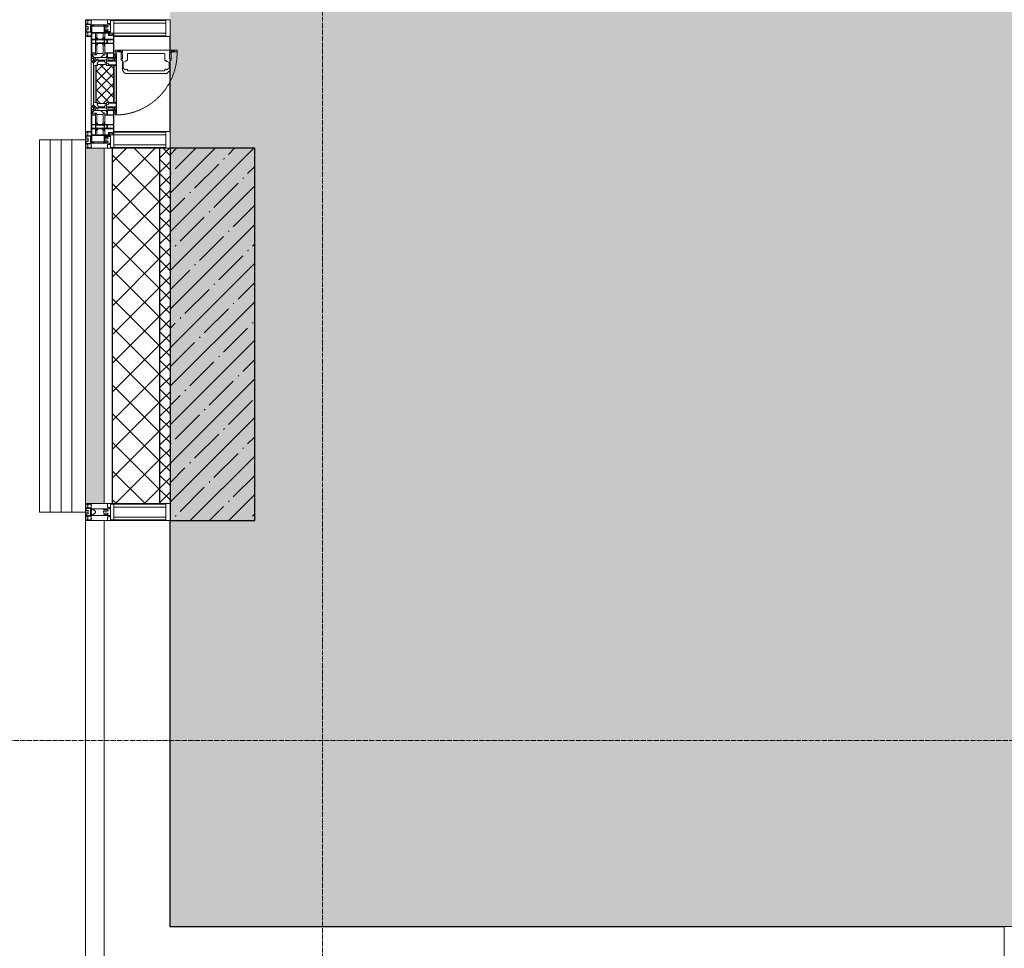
# Model space of a CAD drawing. Header units: millimetres. Extents: x -521669 to 178656, y -69521 to 500758.
# Tile 64 of 256: x -193197 to -190288, y 458799 to 461543. Entities that reach past the tile are written whole.
import ezdxf

# ---------------------------------------------------------------- set-up
doc = ezdxf.new("R2010")
doc.units = ezdxf.units.MM
doc.linetypes.add('-D1-02х01', pattern=[3, 2, -1])
doc.linetypes.add('-D1d1-15x02', pattern=[19, 15, -2, 0, -2])
for name, color, linetype, lineweight in [('_0', 7, 'Continuous', 13), ('A-DETL-GENF', 7, 'Continuous', 5), ('A-DETL-MBND', 7, 'Continuous', 9), ('A-GLAZ', 7, 'Continuous', 5), ('A-GLAZ-CURT', 8, 'Continuous', 5), ('A-GLAZ-CWMG', 8, 'Continuous', 5), ('A-WALL', 7, 'Continuous', 5), ('A-WALL-FNSH', 8, 'Continuous', 5), ('I-WALL', 7, 'Continuous', 5), ('S-COLS', 7, 'Continuous', 5), ('S-GRID', 7, 'Continuous', 5)]:
    doc.layers.add(name, color=color, linetype=linetype, lineweight=lineweight)

# ---------------------------------------------------------------- blocks, each defined once
blk = doc.blocks.new('Rectangular Mullion - 50Wx250H-V6-50_AS_M_L34')
at = {"layer": 'A-DETL-GENF'}
for p, q in [((-25, 84), (-25, 250)), ((-25, 250), (0, 250)), ((-23, 237.3), (0, 237.3)), ((-23, 237.3), (-23, 84)), ((-14.9, 84), (-14.9, 237.3)), ((25, 250), (0, 250)), ((23, 237.3), (0, 237.3)), ((14.9, 84), (14.9, 237.3)), ((23, 237.3), (23, 73.6)), ((25, 65.2), (25, 250)), ((0, 84), (-15, 84)), ((-0.5, 73.6), (-15, 73.6)), ((-10, 71.3), (-12, 71.3)), ((-10, 57.4), (-10, 71.3)), ((-7, 65.2), (-5.9, 67.3)), ((-7, 65.2), (-7, 57)), ((-4.1, 67.3), (-5.9, 67.3)), ((-4.1, 67.3), (-2.9, 65.1)), ((-2.9, 65.1), (-2.9, 57)), ((0, 84), (23, 84)), ((0.5, 73.6), (23, 73.6)), ((4.1, 67.3), (2.9, 65.1)), ((2.9, 65.1), (2.9, 57)), ((4.1, 67.3), (5.9, 67.3)), ((7, 65.2), (5.9, 67.3)), ((7, 65.2), (7, 54.7)), ((10, 71.3), (14, 71.3)), ((10, 53), (10, 71.3)), ((14, 71.3), (14, 65.2)), ((14, 65.2), (25, 65.2)), ((8.7, 53), (7, 54.7)), ((8.7, 53), (10, 53)), ((10, 53), (10, 17)), ((-23.8, 14.6), (-25, 14.2)), ((-25, 0), (-25, 14.2)), ((-23.8, 17), (-23.8, 14.6)), ((-22.5, 10.6), (-23.8, 14.6)), ((-22.5, 10.6), (-23.7, 9.9)), ((-23.7, 1.3), (-23.7, 9.9)), ((-23.7, 1.3), (-11.8, 1.3)), ((-23.2, 10.2), (-22.5, 8)), ((-22.5, 8), (-22.5, 4.5)), ((-21.3, 4.5), (-22.5, 4.5)), ((-22.3, 17), (-22.3, 16)), ((-22.3, 16), (-21.3, 16)), ((-19.9, 17), (-21.3, 16)), ((-21.3, 4.5), (-21.3, 6.5)), ((-21.3, 6.5), (-14.2, 6.5)), ((-7.4, 16.6), (-18.4, 16.6)), ((-14.2, 6.5), (-14.2, 4.5)), ((-13.2, 4.5), (-14.2, 4.5)), ((-13.2, 4.5), (-12.2, 7.2)), ((-12.7, 7.6), (-11.3, 11.4)), ((-12.7, 7.6), (-11.8, 6.9)), ((-12.2, 9), (-12.2, 14.8)), ((-12.2, 14.8), (0, 14.8)), ((-11.8, 1.3), (-11.8, 6.9)), ((-10.5, 11.2), (-11.3, 11.4)), ((-10.5, 1.5), (-10.5, 11.2)), ((-4.8, 1.5), (-10.5, 1.5)), ((0, 8), (-4.8, 8)), ((-4.8, 1.5), (-4.8, 8)), ((-2.6, 16.8), (0, 16.8)), ((2.6, 16.8), (0, 16.8)), ((0, 14.8), (0, 16.8)), ((0, 14.8), (0, 16.8)), ((12.2, 14.8), (0, 14.8)), ((0, 0), (0, 8)), ((0, 8), (4.8, 8)), ((0, 0), (0, 8)), ((4.8, 1.5), (4.8, 8)), ((4.8, 1.5), (10.5, 1.5)), ((8.5, 23), (6, 25.5)), ((6, 18), (7.4, 18)), ((7.4, 18), (7.4, 16.6)), ((7.4, 16.6), (18.4, 16.6)), ((7.5, 18.5), (8.5, 18.5)), ((7.5, 17), (7.5, 18.5)), ((10, 17), (7.5, 17)), ((8.5, 18.5), (8.5, 23)), ((10.5, 11.2), (11.3, 11.4)), ((10.5, 1.5), (10.5, 11.2)), ((12.7, 7.6), (11.3, 11.4)), ((12.7, 7.6), (11.8, 6.9)), ((11.8, 1.3), (11.8, 6.9)), ((23.7, 1.3), (11.8, 1.3)), ((12.2, 9), (12.2, 14.8)), ((13.2, 4.5), (12.2, 7.2)), ((13.2, 4.5), (14.2, 4.5)), ((21.3, 6.5), (14.2, 6.5)), ((14.2, 6.5), (14.2, 4.5)), ((18.4, 16.6), (19, 17.6)), ((19, 17.6), (21.3, 16)), ((22.3, 16), (21.3, 16)), ((21.3, 4.5), (21.3, 6.5)), ((21.3, 4.5), (22.5, 4.5)), ((22.3, 17), (22.3, 16)), ((22.3, 17), (23.8, 17)), ((22.5, 10.6), (23.8, 14.6)), ((22.5, 10.6), (23.7, 9.9)), ((23.2, 10.2), (22.5, 8)), ((22.5, 8), (22.5, 4.5)), ((23.7, 1.3), (23.7, 9.9)), ((23.8, 17), (23.8, 14.6)), ((23.8, 14.6), (25, 14.2)), ((25, 0), (25, 14.2)), ((-25, 0), (0, 0)), ((25, 0), (0, 0))]:
    blk.add_line(p, q, dxfattribs=at)
for centre, start, end in [((-0.5, 73.1), 360, 90), ((0.5, 73.1), 90, 180)]:
    blk.add_arc(centre, 0.5, start, end, dxfattribs=at)
blk = doc.blocks.new('Rectangular Mullion - R_StandardFrame_50Wx250H-4796332-50_AS_M_L34')
at = {"layer": 'A-GLAZ-CWMG', "lineweight": 9}
for p, q in [((-25, -17), (-25, 0)), ((-25, 0), (25, 0)), ((25, 0), (25, -250)), ((-25, -250), (-25, -84)), ((25, -250), (-25, -250))]:
    blk.add_line(p, q, dxfattribs=at)
blk = doc.blocks.new('Rectangular Mullion - R_StandardFrame_50Wx250H-3574707-50_AS_M_L34')
at = {"layer": 'A-GLAZ-CWMG'}
blk.add_line((-500, -500), (1965, -500), dxfattribs=at)
blk = doc.blocks.new('Rectangular Mullion - R_StandardFrame_50Wx250H-4800237-50_AS_M_L34')
at = {"layer": 'A-GLAZ-CWMG', "lineweight": 9}
for p, q in [((-25, 0), (-25, 250)), ((-25, 250), (25, 250)), ((25, 250), (25, 0)), ((25, 0), (-25, 0))]:
    blk.add_line(p, q, dxfattribs=at)
blk = doc.blocks.new('A_PAN_Створка - 383мм-V19-50_AS_M_L34')
at = {"layer": 'A-GLAZ-CURT'}
h = blk.add_hatch(dxfattribs=at)
h.set_pattern_fill('FP_14', color=256, style=0, pattern_type=2)
h.set_pattern_definition([(315, (-1990, -750), (14.14214, 14.14214), []), (45, (-1990, -750), (-14.14214, 14.14214), [])])
h.paths.add_polyline_path([(-57.2, -36.4), (-57.2, -60.8), (-54.6, -63.4), (-53.6, -82.7), (54.6, -81.8), (55.5, -62.5), (57.2, -60.8), (57.2, -36.4), (54.9, -34.1), (54.5, -31.8), (-54.5, -31.8), (-54.9, -34.1)])
at = {"layer": 'A-DETL-GENF'}
for p, q in [((-70, -32.1), (-61.4, -23.5)), ((61.4, -23.5), (-61.4, -23.5)), ((-54.9, -25.8), (-53.9, -24.8)), ((-54.9, -29.5), (-54.9, -25.8)), ((-53.9, -24.8), (53.9, -24.8)), ((54.9, -25.8), (53.9, -24.8)), ((54.9, -29.5), (54.9, -25.8)), ((70, -32.1), (61.4, -23.5)), ((-70, -62.5), (-70, -32.1)), ((-67.8, -38.3), (-65.7, -37.4)), ((-67.8, -55.7), (-67.8, -38.3)), ((-66, -56.5), (-67.8, -55.7)), ((-66, -56.5), (-62, -59.1)), ((-65.7, -37.4), (-60.8, -34.7)), ((-60.8, -34.7), (-57.3, -35.9)), ((-55.2, -33.8), (-57.3, -35.9)), ((-54.9, -34.1), (-57.2, -36.4)), ((-57.2, -36.4), (-57.2, -60.8)), ((-55.2, -33.8), (-54.8, -31.5)), ((-53.9, -30.5), (-54.9, -29.5)), ((-54.5, -31.8), (-54.9, -34.1)), ((0, -31.5), (-54.8, -31.5)), ((54.5, -31.8), (-54.5, -31.8)), ((53.9, -30.5), (-53.9, -30.5)), ((0, -31.5), (54.8, -31.5)), ((53.9, -30.5), (54.9, -29.5)), ((54.9, -34.1), (54.5, -31.8)), ((55.2, -33.8), (54.8, -31.5)), ((57.2, -36.4), (54.9, -34.1)), ((55.2, -33.8), (57.3, -35.9)), ((57.2, -60.8), (57.2, -36.4)), ((60.8, -34.7), (57.3, -35.9)), ((65.7, -37.4), (60.8, -34.7)), ((66, -56.5), (62, -59.1)), ((67.8, -38.3), (65.7, -37.4)), ((66, -56.5), (67.8, -55.7)), ((67.8, -55.7), (67.8, -38.3)), ((70, -62.5), (70, -32.1)), ((-73.9, -62.5), (-70, -62.5)), ((-73.9, -87.5), (-73.9, -62.5)), ((-69.4, -66.5), (-73.9, -66.5)), ((-73.9, -81.5), (-69.4, -81.5)), ((-69.4, -85.5), (-73.9, -85.5)), ((-69.4, -81.5), (-69.4, -66.5)), ((-69.4, -90.3), (-69.4, -85.5)), ((-61.7, -62.5), (-67.9, -62.5)), ((-67.9, -62.5), (-67.9, -89.3)), ((-62, -59.1), (-60.7, -61)), ((-61.7, -64.9), (-61.7, -62.5)), ((-60.1, -67.7), (-61.7, -64.9)), ((-60.7, -61), (-57.4, -61)), ((-56.4, -67.7), (-60.1, -67.7)), ((-57.4, -61), (-54.9, -63.5)), ((-57.2, -60.8), (-54.6, -63.4)), ((-56.4, -89.4), (-56.4, -67.7)), ((-54.9, -63.5), (-54.9, -81.9)), ((-54.9, -81.9), (-53.8, -83)), ((-54.9, -85.6), (-53.9, -84.6)), ((-54.9, -89.3), (-54.9, -85.6)), ((-54.6, -63.4), (-54.6, -81.8)), ((-54.6, -81.8), (-53.6, -82.7)), ((-53.9, -84.6), (53.9, -84.6)), ((53.8, -83), (-53.8, -83)), ((-53.6, -82.7), (53.6, -82.7)), ((53.6, -82.7), (54.6, -81.8)), ((54.9, -81.9), (53.8, -83)), ((54.9, -85.6), (53.9, -84.6)), ((54.6, -63.4), (57.2, -60.8)), ((54.6, -81.8), (54.6, -63.4)), ((57.4, -61), (54.9, -63.5)), ((54.9, -63.5), (54.9, -81.9)), ((54.9, -89.3), (54.9, -85.6)), ((56.4, -67.7), (60.1, -67.7)), ((56.4, -89.4), (56.4, -67.7)), ((60.7, -61), (57.4, -61)), ((60.1, -67.7), (61.7, -64.9)), ((62, -59.1), (60.7, -61)), ((61.7, -62.5), (67.9, -62.5)), ((61.7, -64.9), (61.7, -62.5)), ((67.9, -62.5), (67.9, -89.3)), ((69.4, -66.5), (73.9, -66.5)), ((69.4, -81.5), (69.4, -66.5)), ((73.9, -81.5), (69.4, -81.5)), ((69.4, -85.5), (73.9, -85.5)), ((69.4, -90.3), (69.4, -85.5)), ((73.9, -62.5), (70, -62.5)), ((73.9, -87.5), (73.9, -62.5)), ((-91.5, -87.5), (-73.9, -87.5)), ((-91.5, -92), (-91.5, -87.5)), ((-91.5, -92), (91.5, -92)), ((-83.4, -90.3), (-83.4, -87.5)), ((-83.4, -90.3), (-69.4, -90.3)), ((-67.9, -89.3), (-66.9, -90.3)), ((-66.9, -90.3), (-57.4, -90.3)), ((-57.4, -90.3), (-56.4, -89.4)), ((-53.9, -90.3), (-54.9, -89.3)), ((53.9, -90.3), (-53.9, -90.3)), ((53.9, -90.3), (54.9, -89.3)), ((57.4, -90.3), (56.4, -89.4)), ((66.9, -90.3), (57.4, -90.3)), ((67.9, -89.3), (66.9, -90.3)), ((83.4, -90.3), (69.4, -90.3)), ((91.5, -87.5), (73.9, -87.5)), ((83.4, -90.3), (83.4, -87.5)), ((91.5, -92), (91.5, -87.5))]:
    blk.add_line(p, q, dxfattribs=at)
at = {"layer": 'A-DETL-GENF', "color": 9, "true_color": 0xc8c8c8}
for p, q in [((39.7, -109), (31.1, -117.6)), ((70.1, -109), (39.7, -109)), ((45, -113.3), (42.3, -118.2)), ((45.9, -111.2), (45, -113.3)), ((63.3, -111.2), (45.9, -111.2)), ((64.1, -113), (63.3, -111.2)), ((64.1, -113), (66.7, -117)), ((70.1, -105.1), (70.1, -109)), ((95.1, -105.1), (70.1, -105.1)), ((74.1, -109.6), (74.1, -105.1)), ((89.1, -109.6), (74.1, -109.6)), ((89.1, -105.1), (89.1, -109.6)), ((93.1, -109.6), (93.1, -105.1)), ((97.9, -109.6), (93.1, -109.6)), ((95.1, -87.5), (95.1, -105.1)), ((99.6, -87.5), (95.1, -87.5)), ((97.9, -95.6), (95.1, -95.6)), ((97.9, -95.6), (97.9, -109.6)), ((99.6, -270.5), (99.6, -87.5)), ((31.1, -117.6), (31.1, -240.4)), ((41.4, -123.8), (39.1, -124.2)), ((39.1, -179), (39.1, -124.2)), ((41.4, -123.8), (43.5, -121.7)), ((42.3, -118.2), (43.5, -121.7)), ((66.7, -117), (68.6, -118.3)), ((68.6, -118.3), (68.6, -121.6)), ((68.6, -121.6), (71.1, -124.1)), ((71.1, -124.1), (89.5, -124.1)), ((89.5, -124.1), (90.6, -125.2)), ((90.6, -125.2), (90.6, -232.8)), ((39.1, -179), (39.1, -233.8)), ((39.7, -249), (31.1, -240.4)), ((41.4, -234.2), (39.1, -233.8)), ((70.1, -249), (39.7, -249)), ((41.4, -234.2), (43.5, -236.3)), ((42.3, -239.8), (43.5, -236.3)), ((45, -244.7), (42.3, -239.8)), ((45.9, -246.8), (45, -244.7)), ((63.3, -246.8), (45.9, -246.8)), ((64.1, -245), (63.3, -246.8)), ((64.1, -245), (66.7, -241)), ((66.7, -241), (68.6, -239.7)), ((68.6, -236.4), (71.1, -233.9)), ((68.6, -239.7), (68.6, -236.4)), ((70.1, -252.9), (70.1, -249)), ((95.1, -252.9), (70.1, -252.9)), ((71.1, -233.9), (89.5, -233.9)), ((74.1, -248.4), (74.1, -252.9)), ((89.1, -248.4), (74.1, -248.4)), ((89.1, -252.9), (89.1, -248.4)), ((89.5, -233.9), (90.6, -232.8)), ((93.1, -248.4), (93.1, -252.9)), ((97.9, -248.4), (93.1, -248.4)), ((95.1, -270.5), (95.1, -252.9)), ((97.9, -262.4), (97.9, -248.4)), ((97.9, -262.4), (95.1, -262.4)), ((99.6, -270.5), (95.1, -270.5))]:
    blk.add_line(p, q, dxfattribs=at)
at = {"layer": 'A-GLAZ'}
for p, q in [((-67.9, -17), (-171, -17)), ((-171, -17), (-171, -57)), ((-171, -18.5), (-153.5, -18.5)), ((-153.5, -18.5), (-152, -20)), ((-152, -20), (-152, -73.5)), ((-150.5, -17), (-150.5, -29.4)), ((-132.4, -18.6), (-150.5, -18.6)), ((-132.4, -29.4), (-132.4, -18.6)), ((-131, -18.2), (-131, -29.5)), ((-120.8, -18.2), (-131, -18.2)), ((-120.8, -18.2), (-120.8, -29.5)), ((-119.3, -18.6), (-92.5, -18.6)), ((-119.3, -29.4), (-119.3, -18.6)), ((-92.5, -18.6), (-92.5, -29.4)), ((-90.8, -18.5), (-90.8, -29.4)), ((-87.3, -18.5), (-90.8, -18.5)), ((-87.3, -20.4), (-87.3, -18.5)), ((-87.3, -20.4), (-87.3, -21.9)), ((-84.8, -20.4), (-87.3, -20.4)), ((-87.3, -21.9), (-85.9, -21.9)), ((-85.9, -18.2), (-85.9, -20.4)), ((-75.9, -18.2), (-85.9, -18.2)), ((-85.9, -21.9), (-85.9, -29.4)), ((-83.4, -20.4), (-84.8, -20.4)), ((-70, -33.8), (-83.4, -20.4)), ((-78, -84), (-78, -23.5)), ((-78, -23.5), (-67.9, -23.5)), ((-75.9, -21.5), (-75.9, -18.2)), ((-75.9, -21.5), (-75.9, -23.5)), ((-74.9, -21.5), (-75.9, -21.5)), ((-75.9, -23.5), (-73, -23.5)), ((-74.9, -17.9), (-74.9, -21.5)), ((-68.9, -17.9), (-74.9, -17.9)), ((-67.2, -29.3), (-73, -23.5)), ((-61.4, -23.5), (-70, -32.1)), ((-68.9, -21.5), (-68.9, -17.9)), ((-67.9, -21.5), (-68.9, -21.5)), ((67.9, -17), (-67.9, -17)), ((-61.4, -23.5), (-67.9, -17)), ((-67.9, -17), (-67.9, -23.5)), ((-67.9, -17), (67.9, -17)), ((-67.9, -21.5), (-67.9, -23.5)), ((-67.9, -23.5), (-64.6, -26.8)), ((-67.9, -23.5), (-64.6, -26.8)), ((-64.6, -26.8), (-67.2, -29.3)), ((-64.6, -26.8), (-61.4, -23.5)), ((61.4, -23.5), (-61.4, -23.5)), ((67.9, -17), (61.4, -23.5)), ((70, -32.1), (61.4, -23.5)), ((61.4, -23.5), (64.6, -26.8)), ((67.9, -23.5), (64.6, -26.8)), ((64.6, -26.8), (67.9, -23.5)), ((64.6, -26.8), (67.2, -29.3)), ((67.2, -29.3), (73, -23.5)), ((67.9, -23.5), (67.9, -17)), ((171, -17), (67.9, -17)), ((67.9, -21.5), (67.9, -23.5)), ((67.9, -21.5), (68.9, -21.5)), ((67.9, -23.5), (78, -23.5)), ((68.9, -17.9), (74.9, -17.9)), ((68.9, -21.5), (68.9, -17.9)), ((70, -33.8), (83.4, -20.4)), ((75.9, -23.5), (73, -23.5)), ((74.9, -17.9), (74.9, -21.5)), ((74.9, -21.5), (75.9, -21.5)), ((75.9, -18.2), (85.9, -18.2)), ((75.9, -21.5), (75.9, -18.2)), ((75.9, -21.5), (75.9, -23.5)), ((78, -23.5), (78, -84)), ((83.4, -20.4), (84.8, -20.4)), ((84.8, -20.4), (87.3, -20.4)), ((85.9, -18.2), (85.9, -20.4)), ((85.9, -21.9), (85.9, -29.4)), ((87.3, -21.9), (85.9, -21.9)), ((87.3, -18.5), (90.8, -18.5)), ((87.3, -20.4), (87.3, -18.5)), ((87.3, -20.4), (87.3, -21.9)), ((90.8, -18.5), (90.8, -29.4)), ((92.5, -18.6), (92.5, -29.4)), ((119.3, -18.6), (92.5, -18.6)), ((119.3, -29.4), (119.3, -18.6)), ((120.8, -18.2), (120.8, -29.5)), ((120.8, -18.2), (131, -18.2)), ((131, -18.2), (131, -29.5)), ((132.4, -18.6), (150.5, -18.6)), ((132.4, -29.4), (132.4, -18.6)), ((150.5, -17), (150.5, -29.4)), ((153.5, -18.5), (152, -20)), ((152, -20), (152, -73.5)), ((171, -18.5), (153.5, -18.5)), ((171, -57), (171, -17)), ((-171, -55.5), (-152, -55.5)), ((-171, -57), (-156, -57)), ((-150.5, -29.4), (-132.4, -29.4)), ((-150.5, -33.6), (-150.5, -68)), ((-136.3, -33.6), (-150.5, -33.6)), ((-136.4, -52.4), (-150.5, -52.4)), ((-150.5, -56.6), (-132.4, -56.6)), ((-137.2, -31), (-135.8, -35)), ((-132.5, -31), (-137.2, -31)), ((-137.2, -54.8), (-135.8, -50.8)), ((-132.5, -54.8), (-137.2, -54.8)), ((-132.1, -36.8), (-135.8, -35)), ((-132.1, -49), (-135.8, -50.8)), ((-132.5, -31.9), (-133.4, -33.7)), ((-133.4, -33.7), (-130.1, -35.3)), ((-133.4, -52), (-130.1, -50.4)), ((-132.5, -53.8), (-133.4, -52)), ((-132.5, -31.9), (-132.5, -31)), ((-132.5, -53.8), (-132.5, -54.8)), ((-132.4, -56.6), (-132.4, -82.5)), ((-132.1, -49), (-132.1, -36.8)), ((-131, -29.5), (-120.8, -29.5)), ((-131, -30.9), (-131, -33)), ((-120.8, -30.9), (-131, -30.9)), ((-129.4, -34.6), (-131, -33)), ((-129.4, -51.1), (-131, -52.7)), ((-131, -55.1), (-131, -52.7)), ((-120.8, -55.1), (-131, -55.1)), ((-131, -56.5), (-131, -62.6)), ((-131, -56.5), (-120.8, -56.5)), ((-130.1, -35.3), (-129.4, -34.6)), ((-130.1, -35.3), (-130.1, -50.4)), ((-130.1, -50.4), (-129.4, -51.1)), ((-122.4, -34.6), (-120.8, -33)), ((-121.7, -35.3), (-122.4, -34.6)), ((-121.7, -50.4), (-122.4, -51.1)), ((-122.4, -51.1), (-120.8, -52.7)), ((-118.4, -33.7), (-121.7, -35.3)), ((-121.7, -35.3), (-121.7, -50.4)), ((-118.4, -52), (-121.7, -50.4)), ((-120.8, -30.9), (-120.8, -33)), ((-120.8, -55.1), (-120.8, -52.7)), ((-120.8, -56.5), (-120.8, -62.6)), ((-119.7, -36.8), (-115.9, -35)), ((-119.7, -49), (-119.7, -36.8)), ((-119.7, -49), (-115.9, -50.8)), ((-92.5, -29.4), (-119.3, -29.4)), ((-119.3, -31), (-114.6, -31)), ((-119.3, -31.9), (-119.3, -31)), ((-119.3, -31.9), (-118.4, -33.7)), ((-119.3, -53.8), (-118.4, -52)), ((-119.3, -53.8), (-119.3, -54.8)), ((-119.3, -54.8), (-114.6, -54.8)), ((-119.3, -56.6), (-119.3, -82.5)), ((-92.5, -56.6), (-119.3, -56.6)), ((-114.6, -31), (-115.9, -35)), ((-114.6, -54.8), (-115.9, -50.8)), ((-94.1, -33.5), (-115.4, -33.5)), ((-94.1, -52.5), (-115.3, -52.5)), ((-89.9, -35.1), (-94.1, -33.5)), ((-89.9, -50.9), (-94.1, -52.5)), ((-92.5, -56.6), (-92.5, -82.5)), ((-90.8, -29.4), (-85.9, -29.4)), ((-90.8, -56.6), (-85.9, -56.6)), ((-90.8, -62.7), (-90.8, -56.6)), ((-89.9, -32.5), (-89.9, -35.1)), ((-85.9, -32.5), (-89.9, -32.5)), ((-89.9, -35.1), (-89.9, -50.9)), ((-89.9, -52.2), (-89.9, -50.9)), ((-89.9, -52.2), (-88.6, -53.5)), ((-85.9, -53.5), (-88.6, -53.5)), ((-85.9, -29.4), (-85.9, -32.5)), ((-85.9, -53.5), (-78, -45.6)), ((-85.9, -56.6), (-85.9, -53.5)), ((-78, -36.8), (-70, -36.8)), ((-78, -45.6), (-78, -36.8)), ((-70, -32.1), (-70, -62.5)), ((-70, -36.8), (-70, -33.8)), ((70, -62.5), (70, -32.1)), ((70, -36.8), (70, -33.8)), ((78, -36.8), (70, -36.8)), ((78, -45.6), (78, -36.8)), ((85.9, -53.5), (78, -45.6)), ((85.9, -29.4), (85.9, -32.5)), ((90.8, -29.4), (85.9, -29.4)), ((85.9, -32.5), (89.9, -32.5)), ((85.9, -53.5), (88.6, -53.5)), ((85.9, -56.6), (85.9, -53.5)), ((90.8, -56.6), (85.9, -56.6)), ((89.9, -52.2), (88.6, -53.5)), ((89.9, -32.5), (89.9, -35.1)), ((89.9, -35.1), (94.1, -33.5)), ((89.9, -35.1), (89.9, -50.9)), ((89.9, -50.9), (94.1, -52.5)), ((89.9, -52.2), (89.9, -50.9)), ((90.8, -62.7), (90.8, -56.6)), ((92.5, -29.4), (119.3, -29.4)), ((92.5, -56.6), (119.3, -56.6)), ((92.5, -56.6), (92.5, -82.5)), ((94.1, -33.5), (115.4, -33.5)), ((94.1, -52.5), (115.3, -52.5)), ((114.6, -31), (115.9, -35)), ((119.3, -31), (114.6, -31)), ((114.6, -54.8), (115.9, -50.8)), ((119.3, -54.8), (114.6, -54.8)), ((119.7, -36.8), (115.9, -35)), ((119.7, -49), (115.9, -50.8)), ((119.3, -31.9), (118.4, -33.7)), ((118.4, -33.7), (121.7, -35.3)), ((118.4, -52), (121.7, -50.4)), ((119.3, -53.8), (118.4, -52)), ((119.3, -31.9), (119.3, -31)), ((119.3, -53.8), (119.3, -54.8)), ((119.3, -56.6), (119.3, -82.5)), ((119.7, -49), (119.7, -36.8)), ((131, -29.5), (120.8, -29.5)), ((120.8, -30.9), (120.8, -33)), ((120.8, -30.9), (131, -30.9)), ((122.4, -34.6), (120.8, -33)), ((122.4, -51.1), (120.8, -52.7)), ((120.8, -55.1), (120.8, -52.7)), ((120.8, -55.1), (131, -55.1)), ((120.8, -56.5), (120.8, -62.6)), ((131, -56.5), (120.8, -56.5)), ((121.7, -35.3), (122.4, -34.6)), ((121.7, -35.3), (121.7, -50.4)), ((121.7, -50.4), (122.4, -51.1)), ((129.4, -34.6), (131, -33)), ((130.1, -35.3), (129.4, -34.6)), ((130.1, -50.4), (129.4, -51.1)), ((129.4, -51.1), (131, -52.7)), ((133.4, -33.7), (130.1, -35.3)), ((130.1, -35.3), (130.1, -50.4)), ((133.4, -52), (130.1, -50.4)), ((131, -30.9), (131, -33)), ((131, -55.1), (131, -52.7)), ((131, -56.5), (131, -62.6)), ((132.1, -36.8), (135.8, -35)), ((132.1, -49), (132.1, -36.8)), ((132.1, -49), (135.8, -50.8)), ((150.5, -29.4), (132.4, -29.4)), ((150.5, -56.6), (132.4, -56.6)), ((132.4, -56.6), (132.4, -82.5)), ((132.5, -31), (137.2, -31)), ((132.5, -31.9), (132.5, -31)), ((132.5, -31.9), (133.4, -33.7)), ((132.5, -53.8), (133.4, -52)), ((132.5, -53.8), (132.5, -54.8)), ((132.5, -54.8), (137.2, -54.8)), ((137.2, -31), (135.8, -35)), ((137.2, -54.8), (135.8, -50.8)), ((136.3, -33.6), (150.5, -33.6)), ((136.4, -52.4), (150.5, -52.4)), ((150.5, -33.6), (150.5, -68)), ((171, -55.5), (152, -55.5)), ((156, -57), (171, -57)), ((-153, -60), (-153, -73.5)), ((-153, -73.5), (-150, -73.5)), ((-150.5, -68), (-143.5, -68)), ((-150.5, -69.5), (-150.5, -73.5)), ((-145, -69.5), (-150.5, -69.5)), ((-150, -73.5), (-150, -84)), ((-150, -84), (-78, -84)), ((-148.5, -81), (-148.5, -82.5)), ((-143.5, -81), (-148.5, -81)), ((-148.5, -82.5), (-132.4, -82.5)), ((-145, -69.5), (-145, -79.5)), ((-143.5, -68), (-143.5, -81)), ((-120.8, -62.6), (-131, -62.6)), ((-131, -64.6), (-120.8, -64.6)), ((-131, -82.5), (-131, -64.6)), ((-131, -82.5), (-120.8, -82.5)), ((-120.8, -82.5), (-120.8, -64.6)), ((-119.3, -82.5), (-92.5, -82.5)), ((-80.4, -62.7), (-90.8, -62.7)), ((-90.8, -64.6), (-90.8, -82.5)), ((-80.1, -64.6), (-90.8, -64.6)), ((-90.8, -82.5), (-79.5, -82.5)), ((-78, -84), (-85, -84)), ((-85, -84), (-85, -87.5)), ((-80.4, -61.1), (-80.4, -62.7)), ((-78, -61.1), (-80.4, -61.1)), ((-80.1, -66.1), (-80.1, -64.6)), ((-78, -66.1), (-80.1, -66.1)), ((-79.5, -80.6), (-78, -80.6)), ((-79.5, -82.5), (-79.5, -80.6)), ((-78, -66.1), (-78, -61.1)), ((-78, -87.5), (-78, -84)), ((-78, -84), (-73.9, -84)), ((-70, -62.5), (-73.9, -62.5)), ((-73.9, -62.5), (-73.9, -87.5)), ((73.9, -62.5), (70, -62.5)), ((73.9, -87.5), (73.9, -62.5)), ((73.9, -84), (78, -84)), ((78, -61.1), (80.4, -61.1)), ((78, -66.1), (78, -61.1)), ((78, -66.1), (80.1, -66.1)), ((79.5, -80.6), (78, -80.6)), ((78, -87.5), (78, -84)), ((78, -84), (85, -84)), ((78, -84), (150, -84)), ((79.5, -82.5), (79.5, -80.6)), ((90.8, -82.5), (79.5, -82.5)), ((80.1, -64.6), (90.8, -64.6)), ((80.1, -66.1), (80.1, -64.6)), ((80.4, -61.1), (80.4, -62.7)), ((80.4, -62.7), (90.8, -62.7)), ((85, -84), (85, -87.5)), ((90.8, -64.6), (90.8, -82.5)), ((119.3, -82.5), (92.5, -82.5)), ((120.8, -62.6), (131, -62.6)), ((120.8, -82.5), (120.8, -64.6)), ((131, -64.6), (120.8, -64.6)), ((131, -82.5), (120.8, -82.5)), ((131, -82.5), (131, -64.6)), ((148.5, -82.5), (132.4, -82.5)), ((143.5, -68), (143.5, -81)), ((150.5, -68), (143.5, -68)), ((143.5, -81), (148.5, -81)), ((145, -69.5), (150.5, -69.5)), ((145, -69.5), (145, -79.5)), ((148.5, -81), (148.5, -82.5)), ((150, -84), (150, -73.5)), ((150, -73.5), (153, -73.5)), ((150.5, -69.5), (150.5, -73.5)), ((153, -73.5), (153, -60)), ((-73.9, -87.5), (-91.5, -87.5)), ((-91.5, -87.5), (-91.5, -92)), ((-91.5, -92), (91.5, -92)), ((-85, -87.5), (-78, -87.5)), ((91.5, -87.5), (73.9, -87.5)), ((85, -87.5), (78, -87.5)), ((91.5, -92), (91.5, -87.5))]:
    blk.add_line(p, q, dxfattribs=at)
for centre, start, end in [((-156, -60), 0, 90), ((156, -60), 90, 180)]:
    blk.add_arc(centre, 3, start, end, dxfattribs=at)
at = {"layer": 'A-GLAZ', "linetype": '-D1-02х01'}
blk.add_arc((91.4, -87.5), 183, 181.4091, 271.1445, dxfattribs=at)
blk = doc.blocks.new('Rectangular Mullion - 50Wx250H-V20-50_AS_M_L34')
at = {"layer": 'A-DETL-GENF'}
for p, q in [((-25, 65.2), (-25, 250)), ((-25, 250), (0, 250)), ((-23, 237.3), (0, 237.3)), ((-23, 237.3), (-23, 73.6)), ((-14.9, 84), (-14.9, 237.3)), ((25, 250), (0, 250)), ((23, 237.3), (0, 237.3)), ((14.9, 84), (14.9, 237.3)), ((23, 237.3), (23, 84)), ((25, 84), (25, 250)), ((-14, 65.2), (-25, 65.2)), ((0, 84), (-23, 84)), ((-0.5, 73.6), (-23, 73.6)), ((-14, 71.3), (-14, 65.2)), ((-10, 71.3), (-14, 71.3)), ((-10, 53), (-10, 71.3)), ((-7, 65.2), (-5.9, 67.3)), ((-7, 65.2), (-7, 54.7)), ((-4.1, 67.3), (-5.9, 67.3)), ((-4.1, 67.3), (-2.9, 65.1)), ((-2.9, 65.1), (-2.9, 57)), ((0, 84), (15, 84)), ((0.5, 73.6), (15, 73.6)), ((4.1, 67.3), (2.9, 65.1)), ((2.9, 65.1), (2.9, 57)), ((4.1, 67.3), (5.9, 67.3)), ((7, 65.2), (5.9, 67.3)), ((7, 65.2), (7, 57)), ((10, 71.3), (12, 71.3)), ((10, 57.4), (10, 71.3)), ((-8.7, 53), (-10, 53)), ((-10, 53), (-10, 17)), ((-8.7, 53), (-7, 54.7)), ((-23.8, 14.6), (-25, 14.2)), ((-25, 0), (-25, 14.2)), ((-22.3, 17), (-23.8, 17)), ((-23.8, 17), (-23.8, 14.6)), ((-22.5, 10.6), (-23.8, 14.6)), ((-22.5, 10.6), (-23.7, 9.9)), ((-23.7, 1.3), (-23.7, 9.9)), ((-23.7, 1.3), (-11.8, 1.3)), ((-23.2, 10.2), (-22.5, 8)), ((-22.5, 8), (-22.5, 4.5)), ((-21.3, 4.5), (-22.5, 4.5)), ((-22.3, 17), (-22.3, 16)), ((-22.3, 16), (-21.3, 16)), ((-19, 17.6), (-21.3, 16)), ((-21.3, 4.5), (-21.3, 6.5)), ((-21.3, 6.5), (-14.2, 6.5)), ((-18.4, 16.6), (-19, 17.6)), ((-7.4, 16.6), (-18.4, 16.6)), ((-14.2, 6.5), (-14.2, 4.5)), ((-13.2, 4.5), (-14.2, 4.5)), ((-13.2, 4.5), (-12.2, 7.2)), ((-12.7, 7.6), (-11.3, 11.4)), ((-12.7, 7.6), (-11.8, 6.9)), ((-12.2, 9), (-12.2, 14.8)), ((-12.2, 14.8), (0, 14.8)), ((-11.8, 1.3), (-11.8, 6.9)), ((-10.5, 11.2), (-11.3, 11.4)), ((-10.5, 1.5), (-10.5, 11.2)), ((-4.8, 1.5), (-10.5, 1.5)), ((-10, 17), (-7.5, 17)), ((-8.5, 23), (-6, 25.5)), ((-8.5, 18.5), (-8.5, 23)), ((-7.5, 18.5), (-8.5, 18.5)), ((-7.5, 17), (-7.5, 18.5)), ((-7.4, 18), (-7.4, 16.6)), ((-6, 18), (-7.4, 18)), ((0, 8), (-4.8, 8)), ((-4.8, 1.5), (-4.8, 8)), ((-2.6, 16.8), (0, 16.8)), ((2.6, 16.8), (0, 16.8)), ((0, 14.8), (0, 16.8)), ((0, 14.8), (0, 16.8)), ((12.2, 14.8), (0, 14.8)), ((0, 0), (0, 8)), ((0, 8), (4.8, 8)), ((0, 0), (0, 8)), ((4.8, 1.5), (4.8, 8)), ((4.8, 1.5), (10.5, 1.5)), ((7.4, 16.6), (18.4, 16.6)), ((10.5, 11.2), (11.3, 11.4)), ((10.5, 1.5), (10.5, 11.2)), ((12.7, 7.6), (11.3, 11.4)), ((12.7, 7.6), (11.8, 6.9)), ((11.8, 1.3), (11.8, 6.9)), ((23.7, 1.3), (11.8, 1.3)), ((12.2, 9), (12.2, 14.8)), ((13.2, 4.5), (12.2, 7.2)), ((13.2, 4.5), (14.2, 4.5)), ((21.3, 6.5), (14.2, 6.5)), ((14.2, 6.5), (14.2, 4.5)), ((20.5, 16.6), (21.3, 16)), ((22.3, 16), (21.3, 16)), ((21.3, 4.5), (21.3, 6.5)), ((21.3, 4.5), (22.5, 4.5)), ((22.3, 17), (22.3, 16)), ((22.5, 10.6), (23.8, 14.6)), ((22.5, 10.6), (23.7, 9.9)), ((23.2, 10.2), (22.5, 8)), ((22.5, 8), (22.5, 4.5)), ((23.7, 1.3), (23.7, 9.9)), ((23.8, 17), (23.8, 14.6)), ((23.8, 14.6), (25, 14.2)), ((25, 0), (25, 14.2)), ((-25, 0), (0, 0)), ((25, 0), (0, 0))]:
    blk.add_line(p, q, dxfattribs=at)
for centre, start, end in [((-0.5, 73.1), 360, 90), ((0.5, 73.1), 90, 180)]:
    blk.add_arc(centre, 0.5, start, end, dxfattribs=at)
blk = doc.blocks.new('Rectangular Mullion - R_StandardFrame_50Wx250H-4796711-50_AS_M_L34')
at = {"layer": 'A-GLAZ-CWMG', "lineweight": 9}
for p, q in [((-25, -250), (-25, 0)), ((-25, 0), (25, 0)), ((25, 0), (25, -17)), ((25, -84), (25, -250)), ((25, -250), (-25, -250))]:
    blk.add_line(p, q, dxfattribs=at)
blk = doc.blocks.new('System Panel - A_PAN_Glass-4796722-50_AS_M_L34')
at = {"layer": 'A-GLAZ-CURT'}
for p, q in [((675, 55), (-675, 55)), ((-675, 55), (-675, 0)), ((675, 0), (675, 55)), ((-675, 0), (675, 0))]:
    blk.add_line(p, q, dxfattribs=at)
blk = doc.blocks.new('Rectangular Mullion - R_StandardFrame_50Wx250H-3574706-50_AS_M_L34')
at = {"layer": 'A-GLAZ-CWMG'}
blk.add_line((-500, -500), (-500, 700), dxfattribs=at)
blk = doc.blocks.new('Rectangular Mullion - 50Wx250H-2623690-50_AS_M_L34')
at = {"layer": 'A-DETL-GENF'}
for p, q in [((-25, 65.2), (-25, 250)), ((-25, 250), (0, 250)), ((-23, 237.3), (0, 237.3)), ((-23, 237.3), (-23, 73.6)), ((-14.9, 84), (-14.9, 237.3)), ((25, 250), (0, 250)), ((23, 237.3), (0, 237.3)), ((14.9, 84), (14.9, 237.3)), ((23, 237.3), (23, 73.6)), ((25, 65.2), (25, 250)), ((-14, 65.2), (-25, 65.2)), ((0, 84), (-23, 84)), ((-0.5, 73.6), (-23, 73.6)), ((-14, 71.3), (-14, 65.2)), ((-10, 71.3), (-14, 71.3)), ((-10, 53), (-10, 71.3)), ((-7, 65.2), (-5.9, 67.3)), ((-7, 65.2), (-7, 54.7)), ((-4.1, 67.3), (-5.9, 67.3)), ((-4.1, 67.3), (-2.9, 65.1)), ((-2.9, 65.1), (-2.9, 54.6)), ((0, 84), (23, 84)), ((0.5, 73.6), (23, 73.6)), ((4.1, 67.3), (2.9, 65.1)), ((2.9, 65.1), (2.9, 54.6)), ((4.1, 67.3), (5.9, 67.3)), ((7, 65.2), (5.9, 67.3)), ((7, 65.2), (7, 54.7)), ((10, 71.3), (14, 71.3)), ((10, 53), (10, 71.3)), ((14, 71.3), (14, 65.2)), ((14, 65.2), (25, 65.2)), ((-8.7, 53), (-10, 53)), ((-10, 53), (-10, 17)), ((-8.7, 53), (-7, 54.7)), ((-8.5, 23), (-1.5, 30)), ((-1.3, 53), (-2.9, 54.6)), ((-1.5, 30), (0, 30)), ((0, 53), (-1.3, 53)), ((0, 53), (1.3, 53)), ((1.5, 30), (0, 30)), ((1.3, 53), (2.9, 54.6)), ((8.5, 23), (1.5, 30)), ((8.7, 53), (7, 54.7)), ((8.7, 53), (10, 53)), ((10, 53), (10, 17)), ((-23.8, 14.6), (-25, 14.2)), ((-25, 0), (-25, 14.2)), ((-22.3, 17), (-23.8, 17)), ((-23.8, 17), (-23.8, 14.6)), ((-22.5, 10.6), (-23.8, 14.6)), ((-22.5, 10.6), (-23.7, 9.9)), ((-23.7, 1.3), (-23.7, 9.9)), ((-23.7, 1.3), (-11.8, 1.3)), ((-23.2, 10.2), (-22.5, 8)), ((-22.5, 8), (-22.5, 4.5)), ((-21.3, 4.5), (-22.5, 4.5)), ((-22.3, 17), (-22.3, 16)), ((-22.3, 16), (-21.3, 16)), ((-19, 17.6), (-21.3, 16)), ((-21.3, 4.5), (-21.3, 6.5)), ((-21.3, 6.5), (-14.2, 6.5)), ((-18.4, 16.6), (-19, 17.6)), ((-7.4, 16.6), (-18.4, 16.6)), ((-14.2, 6.5), (-14.2, 4.5)), ((-13.2, 4.5), (-14.2, 4.5)), ((-13.2, 4.5), (-12.2, 7.2)), ((-12.7, 7.6), (-11.3, 11.4)), ((-12.7, 7.6), (-11.8, 6.9)), ((-12.2, 9), (-12.2, 14.8)), ((-12.2, 14.8), (0, 14.8)), ((-11.8, 1.3), (-11.8, 6.9)), ((-10.5, 11.2), (-11.3, 11.4)), ((-10.5, 1.5), (-10.5, 11.2)), ((-4.8, 1.5), (-10.5, 1.5)), ((-10, 17), (-7.5, 17)), ((-8.5, 18.5), (-8.5, 23)), ((-7.5, 18.5), (-8.5, 18.5)), ((-7.5, 17), (-7.5, 18.5)), ((-7.4, 18), (-7.4, 16.6)), ((-2.6, 18), (-7.4, 18)), ((0, 8), (-4.8, 8)), ((-4.8, 1.5), (-4.8, 8)), ((-2.6, 18), (-2.6, 16.8)), ((-2.6, 16.8), (0, 16.8)), ((2.6, 16.8), (0, 16.8)), ((0, 14.8), (0, 16.8)), ((0, 14.8), (0, 16.8)), ((12.2, 14.8), (0, 14.8)), ((0, 0), (0, 8)), ((0, 8), (4.8, 8)), ((0, 0), (0, 8)), ((2.6, 18), (2.6, 16.8)), ((2.6, 18), (7.4, 18)), ((4.8, 1.5), (4.8, 8)), ((4.8, 1.5), (10.5, 1.5)), ((7.4, 18), (7.4, 16.6)), ((7.4, 16.6), (18.4, 16.6)), ((7.5, 18.5), (8.5, 18.5)), ((7.5, 17), (7.5, 18.5)), ((10, 17), (7.5, 17)), ((8.5, 18.5), (8.5, 23)), ((10.5, 11.2), (11.3, 11.4)), ((10.5, 1.5), (10.5, 11.2)), ((12.7, 7.6), (11.3, 11.4)), ((12.7, 7.6), (11.8, 6.9)), ((11.8, 1.3), (11.8, 6.9)), ((23.7, 1.3), (11.8, 1.3)), ((12.2, 9), (12.2, 14.8)), ((13.2, 4.5), (12.2, 7.2)), ((13.2, 4.5), (14.2, 4.5)), ((21.3, 6.5), (14.2, 6.5)), ((14.2, 6.5), (14.2, 4.5)), ((18.4, 16.6), (19, 17.6)), ((19, 17.6), (21.3, 16)), ((22.3, 16), (21.3, 16)), ((21.3, 4.5), (21.3, 6.5)), ((21.3, 4.5), (22.5, 4.5)), ((22.3, 17), (22.3, 16)), ((22.3, 17), (23.8, 17)), ((22.5, 10.6), (23.8, 14.6)), ((22.5, 10.6), (23.7, 9.9)), ((23.2, 10.2), (22.5, 8)), ((22.5, 8), (22.5, 4.5)), ((23.7, 1.3), (23.7, 9.9)), ((23.8, 17), (23.8, 14.6)), ((23.8, 14.6), (25, 14.2)), ((25, 0), (25, 14.2)), ((-25, 0), (0, 0)), ((25, 0), (0, 0))]:
    blk.add_line(p, q, dxfattribs=at)
for centre, start, end in [((-0.5, 73.1), 360, 90), ((0.5, 73.1), 90, 180)]:
    blk.add_arc(centre, 0.5, start, end, dxfattribs=at)
blk = doc.blocks.new('Rectangular Mullion - R_StandardFrame_50Wx250H-4796715-50_AS_M_L34')
at = {"layer": 'A-GLAZ-CWMG', "lineweight": 9}
for p, q in [((-25, -250), (-25, 0)), ((-25, 0), (25, 0)), ((25, 0), (25, -250)), ((25, -250), (-25, -250))]:
    blk.add_line(p, q, dxfattribs=at)
blk = doc.blocks.new('Rectangular Mullion - R_StandardFrame_50Wx250H-3340179-50_AS_M_L34')
at = {"layer": 'A-GLAZ-CWMG'}
for p, q in [((-750, 2130), (-750, 1850)), ((-500, 2130), (-500, 2089.6)), ((-500, 2060.1), (-500, 1850))]:
    blk.add_line(p, q, dxfattribs=at)
blk = doc.blocks.new('RST_AR_KMN_R22_B3_FCD_rvt-1-50_AS_M_L34')
at = {"layer": 'A-WALL', "true_color": 0xeff9fa}
blk.add_hatch(color=7, dxfattribs=at).paths.add_polyline_path([(-695, 750), (-695, 1800), (-750, 1800), (-750, 750), (-737.4, 750)])
at = {"layer": 'A-WALL'}
h = blk.add_hatch(dxfattribs=at)
h.set_pattern_fill('FP_6', color=256, style=0, pattern_type=2)
h.set_pattern_definition([(45, (0, 0), (-42.4264, 42.4264), []), (135, (0, 0), (-42.4264, -42.4264), [])])
h.paths.add_polyline_path([(-530, 750), (-530, 1800), (-670, 1800), (-670, 750), (-604.2, 750)])
h = blk.add_hatch(dxfattribs=at)
h.set_pattern_fill('FP_5', color=256, style=0, pattern_type=2)
h.set_pattern_definition([(45, (0, 0), (-21.2132, 21.2132), []), (135, (0, 0), (-21.2132, -21.2132), [])])
h.paths.add_polyline_path([(-500.8, 750), (-500, 750), (-500.8, 1800), (-530, 1800), (-530, 750)])
at = {"layer": 'A-DETL-MBND'}
for p, q in [((-886.4, 1825), (-854.2, 1825)), ((-886.4, 1825), (-886.4, 725)), ((-854.2, 1825), (-822.1, 1825)), ((-854.2, 1825), (-854.2, 725)), ((-822.1, 1825), (-790, 1825)), ((-822.1, 1825), (-822.1, 725)), ((-790, 1825), (-750, 1825)), ((-790, 725), (-790, 1825)), ((-854.2, 725), (-886.4, 725)), ((-822.1, 725), (-854.2, 725)), ((-790, 725), (-822.1, 725)), ((-750, 725), (-790, 725))]:
    blk.add_line(p, q, dxfattribs=at)
at = {"layer": 'A-WALL'}
for p, q in [((-670, 1800), (-695, 1800)), ((-695, 750), (-695, 1800)), ((-500, 1800), (-530, 1800)), ((-500, 750), (-500, 1800)), ((-695, 750), (-670, 750)), ((-530, 750), (-500, 750))]:
    blk.add_line(p, q, dxfattribs=at)
at = {"layer": 'A-WALL', "lineweight": 25}
for p, q in [((-530, 1800), (-670, 1800)), ((-670, 750), (-670, 1800)), ((-530, 750), (-530, 1800)), ((-670, 750), (-530, 750))]:
    blk.add_line(p, q, dxfattribs=at)
at = {"layer": 'A-WALL-FNSH'}
for p, q in [((-750, 1800), (-750, 750)), ((-695, 1800), (-750, 1800)), ((-750, 750), (-695, 750))]:
    blk.add_line(p, q, dxfattribs=at)
at = {"layer": 'A-GLAZ-CURT', "lineweight": 9}
for name, p, rotation in [('A_PAN_Створка - 383мм-V19-50_AS_M_L34', (-750, 1990), 89.99999999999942), ('System Panel - A_PAN_Glass-4796722-50_AS_M_L34', (-750, 25), 269.9999999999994)]:
    blk.add_blockref(name, p, dxfattribs=dict(at, rotation=rotation))
at = {"layer": 'A-GLAZ-CWMG', "lineweight": 9, "rotation": 269.9999999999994}
for name, p in [('Rectangular Mullion - 50Wx250H-V20-50_AS_M_L34', (-750, 2155)), ('Rectangular Mullion - 50Wx250H-V6-50_AS_M_L34', (-750, 1825)), ('Rectangular Mullion - 50Wx250H-2623690-50_AS_M_L34', (-750, 725))]:
    blk.add_blockref(name, p, dxfattribs=at)
at = {"layer": 'A-GLAZ-CWMG', "lineweight": 9, "extrusion": (0, 0, -1), "rotation": 270.0000000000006}
for name, p in [('Rectangular Mullion - R_StandardFrame_50Wx250H-4796711-50_AS_M_L34', (750, 2155)), ('Rectangular Mullion - R_StandardFrame_50Wx250H-4796332-50_AS_M_L34', (750, 1825)), ('Rectangular Mullion - R_StandardFrame_50Wx250H-4796715-50_AS_M_L34', (750, 725))]:
    blk.add_blockref(name, p, dxfattribs=at)
at = {"layer": 'A-GLAZ-CWMG', "lineweight": 9}
for name in ['Rectangular Mullion - R_StandardFrame_50Wx250H-3340179-50_AS_M_L34', 'Rectangular Mullion - R_StandardFrame_50Wx250H-3574706-50_AS_M_L34', 'Rectangular Mullion - R_StandardFrame_50Wx250H-3574707-50_AS_M_L34']:
    blk.add_blockref(name, (0, 0), dxfattribs=at)
at = {"layer": 'A-GLAZ-CWMG', "lineweight": 9, "extrusion": (0, 0, -1)}
blk.add_blockref('Rectangular Mullion - R_StandardFrame_50Wx250H-4800237-50_AS_M_L34', (-1990, -750), dxfattribs=at)

msp = doc.modelspace()

# ---------------------------------------------------------------- hatches: boundary and pattern name
at = {"layer": '_0', "transparency": 33554534}
h = msp.add_hatch(color=252, dxfattribs=at)
h.dxf.hatch_style = 1
h.paths.add_polyline_path([(-154802.1, 458862.5), (-192753.7, 458862.5), (-192753.7, 488814.1), (-154802.1, 488814.1)])
h.paths.add_polyline_path([(-166902.9, 480313.3), (-166902.9, 478313.3), (-169852.9, 478313.3), (-169852.9, 469363.3), (-163702.9, 469363.3), (-163702.9, 467363.3), (-183952.9, 467363.3), (-183952.9, 467363.3), (-186002.9, 467363.3), (-186002.9, 469363.3), (-183852.9, 469363.3), (-183852.9, 473413.3), (-179002.9, 473413.3), (-179002.9, 471913.3), (-177352.9, 471913.3), (-177352.9, 478313.3), (-185752.9, 478313.3), (-185752.9, 480313.3), (-182952.9, 480313.3), (-166902.9, 480313.3)], flags=16)
at = {"layer": 'S-COLS'}
h = msp.add_hatch(dxfattribs=at)
h.set_pattern_fill('FP_1', color=256, style=0, pattern_type=2)
h.set_pattern_definition([(45, (-192252.935, 459363.33), (-57.0246, 57.0246), []), (45, (-192195.91, 459363.33), (-57.0246, 57.0246), [100.806, -20.161, 3.353, -16.808])])
h.paths.add_polyline_path([(-192695.7, 460063.3), (-192502.9, 460063.3), (-192502.9, 461163.3), (-192752.9, 461163.3), (-192752.9, 460063.3)])

# ---------------------------------------------------------------- linework, layer by layer
at = {"layer": 'I-WALL'}
for p, q in [((-192753.7, 461452.9), (-192753.7, 461493.3)), ((-192752.9, 461493.3), (-192752.9, 461452.9)), ((-192753.7, 461213.3), (-192753.7, 461423.4)), ((-192752.9, 461423.4), (-192752.9, 461213.3)), ((-192753.7, 458862.5), (-192753.7, 460063.3)), ((-192752.9, 460063.3), (-192752.9, 458863.3)), ((-190287.9, 458862.5), (-192753.7, 458862.5)), ((-192752.9, 458863.3), (-190287.9, 458863.3))]:
    msp.add_line(p, q, dxfattribs=at)
at = {"layer": 'S-COLS', "lineweight": 25}
for p, q in [((-192752.9, 461163.3), (-192752.9, 460063.3)), ((-192502.9, 461163.3), (-192752.9, 461163.3)), ((-192502.9, 460063.3), (-192502.9, 461163.3)), ((-192752.9, 460063.3), (-192502.9, 460063.3))]:
    msp.add_line(p, q, dxfattribs=at)
at = {"layer": 'S-GRID', "linetype": '-D1d1-15x02'}
for p, q in [((-192302.9, 456647.5), (-192302.9, 490204.9)), ((-195297, 459413.3), (-153546.3, 459413.3))]:
    msp.add_line(p, q, dxfattribs=at)

# ---------------------------------------------------------------- block references
at = {"lineweight": 5}
msp.add_blockref('RST_AR_KMN_R22_B3_FCD_rvt-1-50_AS_M_L34', (-192252.9, 459363.3), dxfattribs=at)

doc.saveas('drawing.dxf')
